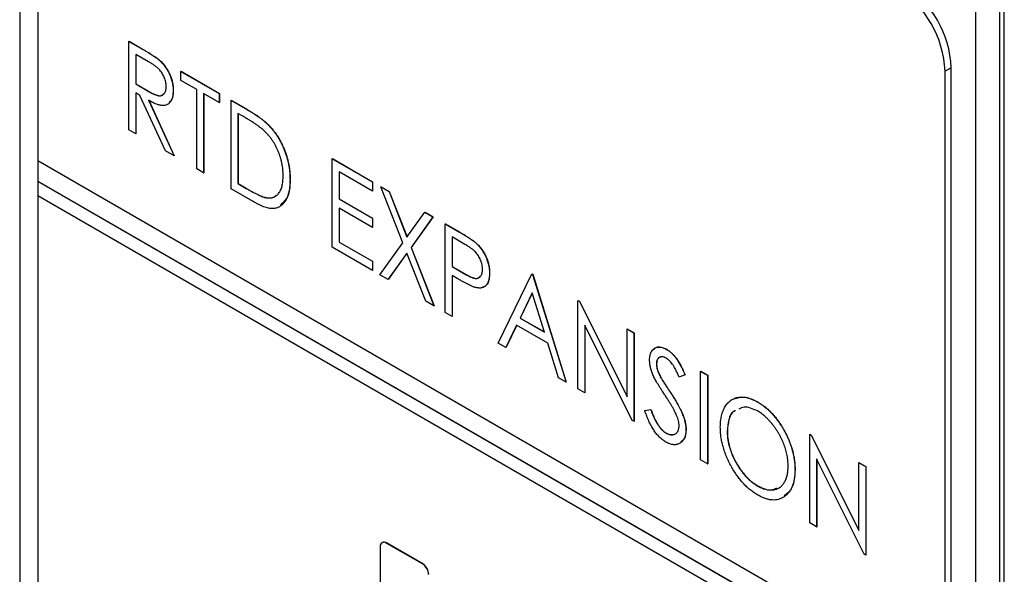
# Model space of a CAD drawing. Header units: millimetres. Extents: x 0 to 420, y 0 to 297.
# Tile 41 of 43: x 326 to 341, y 225 to 233. Entities that reach past the tile are written whole.
import ezdxf

# ---------------------------------------------------------------- set-up
doc = ezdxf.new("R2010")
doc.units = ezdxf.units.MM

msp = doc.modelspace()

# ---------------------------------------------------------------- linework, layer by layer
at = {"color": 7, "linetype": 'Continuous', "lineweight": 25}
for p, q in [((326.279, 241.586), (326.279, 218.557)), ((326.542, 240.105), (326.542, 231.123)), ((340.633, 233.707), (340.633, 210.679)), ((340.702, 211.047), (340.702, 233.749)), ((340.279, 233.503), (340.279, 210.475)), ((327.879, 232.87), (327.88, 232.871)), ((327.879, 232.87), (328.085, 232.751)), ((327.879, 231.574), (327.879, 232.87)), ((327.88, 232.871), (328.087, 232.752)), ((328.166, 232.572), (327.979, 232.679)), ((327.979, 232.679), (327.979, 232.247)), ((327.981, 232.678), (327.981, 232.248)), ((328.085, 232.751), (328.087, 232.752)), ((328.319, 232.599), (328.32, 232.6)), ((328.641, 232.43), (328.643, 232.431)), ((328.641, 232.43), (329.203, 232.106)), ((328.641, 232.297), (328.641, 232.43)), ((328.643, 232.431), (329.204, 232.107)), ((339.926, 232.483), (339.836, 232.431)), ((339.836, 223.449), (339.836, 232.431)), ((339.926, 184.143), (339.926, 232.483)), ((327.979, 232.247), (327.981, 232.248)), ((327.979, 232.247), (328.161, 232.14)), ((327.981, 232.248), (328.163, 232.141)), ((328.872, 232.164), (328.641, 232.297)), ((328.04, 232.079), (327.979, 232.114)), ((327.979, 232.114), (327.979, 231.516)), ((327.981, 232.113), (327.981, 231.517)), ((328.413, 231.265), (328.04, 232.079)), ((328.161, 232.14), (328.163, 232.141)), ((328.526, 232.15), (328.528, 232.151)), ((328.872, 231.001), (328.872, 232.164)), ((329.203, 231.973), (328.972, 232.106)), ((328.972, 232.106), (328.972, 230.943)), ((328.974, 232.105), (328.974, 230.944)), ((329.203, 232.106), (329.204, 232.107)), ((329.203, 232.106), (329.203, 231.973)), ((329.204, 232.107), (329.204, 231.974)), ((328.167, 232.006), (328.541, 231.192)), ((328.168, 232.007), (328.542, 231.193)), ((329.203, 231.973), (329.204, 231.974)), ((329.375, 232.006), (329.377, 232.007)), ((329.375, 230.71), (329.375, 232.006)), ((329.375, 232.006), (329.588, 231.884)), ((329.377, 232.007), (329.59, 231.885)), ((329.549, 231.773), (329.476, 231.815)), ((329.476, 231.815), (329.476, 230.785)), ((329.478, 231.814), (329.478, 230.786)), ((329.588, 231.884), (329.59, 231.885)), ((329.922, 231.644), (329.923, 231.645)), ((327.979, 231.516), (327.879, 231.574)), ((327.979, 231.516), (327.981, 231.517)), ((328.541, 231.192), (328.413, 231.265)), ((326.542, 231.123), (339.836, 223.449)), ((326.544, 231.122), (326.544, 230.818)), ((328.541, 231.192), (328.542, 231.193)), ((330.858, 231.15), (330.859, 231.152)), ((330.858, 231.15), (331.448, 230.81)), ((330.858, 229.854), (330.858, 231.15)), ((330.859, 231.152), (331.449, 230.811)), ((328.972, 230.943), (328.872, 231.001)), ((328.972, 230.943), (328.974, 230.944)), ((331.448, 230.677), (330.958, 230.959)), ((330.958, 230.959), (330.958, 230.561)), ((330.96, 230.958), (330.96, 230.562)), ((326.542, 230.817), (326.544, 230.818)), ((339.836, 223.142), (326.542, 230.817)), ((326.542, 230.817), (326.542, 230.612)), ((339.837, 223.143), (326.544, 230.818)), ((329.476, 230.785), (329.478, 230.786)), ((329.476, 230.785), (329.594, 230.716)), ((329.478, 230.786), (329.596, 230.717)), ((330.239, 230.843), (330.241, 230.844)), ((331.448, 230.81), (331.449, 230.811)), ((331.448, 230.81), (331.448, 230.677)), ((331.449, 230.811), (331.449, 230.678)), ((329.701, 230.522), (329.375, 230.71)), ((329.594, 230.716), (329.596, 230.717)), ((331.448, 230.677), (331.449, 230.678)), ((331.57, 230.739), (331.572, 230.74)), ((331.57, 230.739), (331.689, 230.671)), ((331.892, 229.919), (331.57, 230.739)), ((331.572, 230.74), (331.691, 230.672)), ((331.689, 230.671), (331.691, 230.672)), ((331.689, 230.671), (331.951, 230.002)), ((331.691, 230.672), (331.953, 230.004)), ((326.542, 230.612), (339.836, 222.938)), ((326.544, 230.611), (326.544, 191.767)), ((329.89, 230.579), (329.892, 230.58)), ((330.958, 230.561), (330.96, 230.562)), ((330.958, 230.561), (331.448, 230.278)), ((330.96, 230.562), (331.449, 230.279)), ((331.448, 230.145), (330.958, 230.428)), ((330.958, 230.428), (330.958, 229.929)), ((330.96, 230.427), (330.96, 229.93)), ((331.951, 230.002), (332.214, 230.368)), ((332.214, 230.368), (332.216, 230.369)), ((332.214, 230.368), (332.333, 230.299)), ((332.216, 230.369), (332.334, 230.3)), ((331.448, 230.278), (331.449, 230.279)), ((331.448, 230.278), (331.448, 230.145)), ((331.449, 230.279), (331.449, 230.146)), ((332.333, 230.299), (332.011, 229.851)), ((332.334, 230.3), (332.013, 229.852)), ((332.333, 230.299), (332.334, 230.3)), ((331.448, 230.145), (331.449, 230.146)), ((332.513, 230.195), (332.514, 230.196)), ((332.513, 230.195), (332.719, 230.076)), ((332.513, 228.899), (332.513, 230.195)), ((332.514, 230.196), (332.721, 230.077)), ((332.719, 230.076), (332.721, 230.077)), ((330.958, 229.929), (330.96, 229.93)), ((330.958, 229.929), (331.448, 229.647)), ((330.96, 229.93), (331.449, 229.648)), ((331.556, 229.451), (331.892, 229.919)), ((332.8, 229.896), (332.613, 230.004)), ((332.613, 230.004), (332.613, 229.572)), ((332.615, 230.003), (332.615, 229.573)), ((332.959, 229.918), (332.96, 229.919)), ((331.448, 229.514), (330.858, 229.854)), ((332.011, 229.851), (332.013, 229.852)), ((332.011, 229.851), (332.347, 228.994)), ((332.013, 229.852), (332.349, 228.995)), ((331.448, 229.647), (331.449, 229.648)), ((331.448, 229.647), (331.448, 229.514)), ((331.449, 229.648), (331.449, 229.515)), ((331.951, 229.768), (331.675, 229.383)), ((331.952, 229.767), (331.676, 229.384)), ((332.228, 229.063), (331.951, 229.768)), ((331.448, 229.514), (331.449, 229.515)), ((332.613, 229.572), (332.615, 229.573)), ((332.613, 229.572), (332.793, 229.466)), ((332.615, 229.573), (332.794, 229.467)), ((331.675, 229.383), (331.556, 229.451)), ((331.675, 229.383), (331.676, 229.384)), ((332.688, 229.396), (332.613, 229.439)), ((332.613, 229.439), (332.613, 228.841)), ((332.615, 229.438), (332.615, 228.842)), ((332.793, 229.466), (332.794, 229.467)), ((333.16, 229.474), (333.162, 229.475)), ((333.29, 228.45), (333.779, 229.464)), ((333.779, 229.464), (333.781, 229.465)), ((333.779, 229.464), (333.793, 229.456)), ((333.781, 229.465), (333.795, 229.457)), ((333.793, 229.456), (333.795, 229.457)), ((333.793, 229.456), (334.283, 227.877)), ((333.795, 229.457), (334.284, 227.878)), ((332.347, 228.994), (332.228, 229.063)), ((333.786, 229.184), (333.608, 228.815)), ((333.787, 229.182), (333.61, 228.816)), ((333.964, 228.609), (333.786, 229.184)), ((334.455, 229.073), (334.457, 229.075)), ((334.455, 227.777), (334.455, 229.073)), ((334.455, 229.073), (334.477, 229.061)), ((334.457, 229.075), (334.478, 229.062)), ((334.477, 229.061), (334.478, 229.062)), ((334.477, 229.061), (335.175, 227.663)), ((334.478, 229.062), (335.175, 227.667)), ((332.347, 228.994), (332.349, 228.995)), ((332.613, 228.841), (332.513, 228.899)), ((332.613, 228.841), (332.615, 228.842)), ((333.608, 228.815), (333.61, 228.816)), ((333.608, 228.815), (333.964, 228.609)), ((333.61, 228.816), (333.964, 228.612)), ((333.558, 228.711), (333.401, 228.386)), ((333.559, 228.71), (333.403, 228.387)), ((334.015, 228.447), (333.558, 228.711)), ((335.253, 227.317), (334.556, 228.712)), ((334.556, 228.712), (334.556, 227.719)), ((334.558, 228.708), (334.558, 227.72)), ((335.175, 228.658), (335.177, 228.659)), ((335.175, 227.663), (335.175, 228.658)), ((335.175, 228.658), (335.276, 228.6)), ((335.177, 228.659), (335.278, 228.601)), ((335.276, 228.6), (335.278, 228.601)), ((335.276, 228.6), (335.276, 227.304)), ((335.278, 228.601), (335.278, 227.305)), ((333.401, 228.386), (333.29, 228.45)), ((333.401, 228.386), (333.403, 228.387)), ((334.171, 227.941), (334.015, 228.447)), ((335.755, 228.357), (335.757, 228.358)), ((335.607, 228.145), (335.609, 228.146)), ((334.283, 227.877), (334.171, 227.941)), ((335.672, 227.94), (335.674, 227.941)), ((336.024, 227.982), (335.939, 227.951)), ((336.024, 227.982), (336.026, 227.983)), ((336.254, 228.035), (336.256, 228.036)), ((336.254, 228.035), (336.355, 227.977)), ((336.254, 226.739), (336.254, 228.035)), ((336.256, 228.036), (336.357, 227.978)), ((336.355, 227.977), (336.357, 227.978)), ((336.355, 227.977), (336.355, 226.681)), ((336.357, 227.978), (336.357, 226.682)), ((334.283, 227.877), (334.284, 227.878)), ((334.556, 227.719), (334.455, 227.777)), ((334.556, 227.719), (334.558, 227.72)), ((335.805, 227.734), (335.807, 227.735)), ((335.434, 227.462), (335.523, 227.477)), ((335.434, 227.462), (335.436, 227.463)), ((335.436, 227.463), (335.525, 227.478)), ((335.523, 227.477), (335.525, 227.478)), ((337.082, 227.59), (337.084, 227.591)), ((335.276, 227.304), (335.253, 227.317)), ((335.276, 227.304), (335.278, 227.305)), ((336.038, 227.181), (336.04, 227.182)), ((335.742, 227.134), (335.744, 227.135)), ((336.643, 227.157), (336.645, 227.158)), ((337.852, 227.113), (337.854, 227.114)), ((337.852, 225.817), (337.852, 227.113)), ((337.852, 227.113), (337.873, 227.101)), ((337.854, 227.114), (337.875, 227.102)), ((337.873, 227.101), (337.875, 227.102)), ((337.873, 227.101), (338.571, 225.702)), ((337.875, 227.102), (338.571, 225.707)), ((338.649, 225.356), (337.953, 226.751)), ((337.953, 226.751), (337.953, 225.758)), ((337.954, 226.748), (337.954, 225.759)), ((336.355, 226.681), (336.254, 226.739)), ((336.355, 226.681), (336.357, 226.682)), ((338.571, 226.697), (338.573, 226.698)), ((338.571, 226.697), (338.672, 226.639)), ((338.571, 225.702), (338.571, 226.697)), ((338.573, 226.698), (338.674, 226.64)), ((338.672, 226.639), (338.674, 226.64)), ((338.672, 226.639), (338.672, 225.343)), ((338.674, 226.64), (338.674, 225.344)), ((337.636, 226.59), (337.638, 226.591)), ((337.087, 226.358), (337.089, 226.359)), ((337.953, 225.758), (337.852, 225.817)), ((337.953, 225.758), (337.954, 225.759)), ((331.561, 225.468), (331.561, 224.365)), ((331.59, 225.527), (331.586, 225.525)), ((331.649, 225.519), (331.653, 225.521)), ((332.179, 225.213), (331.649, 225.519)), ((332.183, 225.215), (331.653, 225.521)), ((338.672, 225.343), (338.649, 225.356)), ((338.672, 225.343), (338.674, 225.344)), ((332.179, 225.213), (332.183, 225.215))]:
    msp.add_line(p, q, dxfattribs=at)
for centre, radius, start, end in [((338.39, 232.413), 1.537, 2.6055, 57.3945), ((338.3, 232.361), 1.537, 2.6055, 57.3945), ((331.614, 225.476), 0.0546, 50.7972, 189.2138), ((331.616, 225.47), 0.0629, 54.3828, 114.3071), ((332.076, 225.051), 0.192, 2.6055, 57.3944), ((332.079, 225.053), 0.192, 2.6055, 57.3944)]:
    msp.add_arc(centre, radius, start, end, dxfattribs=at)
for points, knots in [([(328.085, 232.751), (328.099, 232.743), (328.125, 232.728), (328.163, 232.705), (328.197, 232.684), (328.228, 232.664), (328.256, 232.646), (328.28, 232.629), (328.3, 232.614), (328.313, 232.603), (328.319, 232.599)], [0, 0, 0, 0, 0.176242, 0.33814, 0.484799, 0.617149, 0.734395, 0.837422, 0.92561, 1, 1, 1, 1]), ([(328.087, 232.752), (328.1, 232.744), (328.127, 232.729), (328.165, 232.706), (328.199, 232.685), (328.23, 232.665), (328.258, 232.647), (328.282, 232.63), (328.302, 232.615), (328.315, 232.604), (328.32, 232.6)], [0, 0, 0, 0, 0.176242, 0.33814, 0.484799, 0.617149, 0.734395, 0.837422, 0.92561, 1, 1, 1, 1]), ([(328.425, 232.208), (328.425, 232.219), (328.424, 232.24), (328.419, 232.273), (328.41, 232.307), (328.397, 232.341), (328.382, 232.374), (328.364, 232.405), (328.344, 232.434), (328.325, 232.456), (328.308, 232.472), (328.293, 232.485), (328.277, 232.499), (328.258, 232.513), (328.238, 232.527), (328.215, 232.542), (328.191, 232.557), (328.174, 232.566), (328.166, 232.572)], [0, 0, 0, 0, 0.074206, 0.146692, 0.218332, 0.29067, 0.362618, 0.431553, 0.499554, 0.567987, 0.604677, 0.646293, 0.69288, 0.744014, 0.799888, 0.86174, 0.928424, 1, 1, 1, 1]), ([(328.319, 232.599), (328.326, 232.592), (328.341, 232.579), (328.363, 232.556), (328.383, 232.533), (328.402, 232.509), (328.42, 232.483), (328.438, 232.456), (328.454, 232.427), (328.469, 232.398), (328.482, 232.368), (328.494, 232.337), (328.504, 232.306), (328.512, 232.275), (328.518, 232.244), (328.523, 232.213), (328.526, 232.181), (328.526, 232.16), (328.526, 232.15)], [0, 0, 0, 0, 0.061387, 0.121495, 0.181089, 0.240038, 0.298644, 0.35799, 0.418441, 0.480043, 0.541867, 0.604173, 0.666682, 0.729899, 0.794538, 0.860455, 0.929211, 1, 1, 1, 1]), ([(328.32, 232.6), (328.328, 232.593), (328.343, 232.58), (328.364, 232.557), (328.385, 232.534), (328.404, 232.51), (328.422, 232.484), (328.439, 232.457), (328.456, 232.428), (328.47, 232.399), (328.484, 232.369), (328.496, 232.338), (328.506, 232.307), (328.514, 232.276), (328.52, 232.245), (328.525, 232.214), (328.527, 232.182), (328.528, 232.161), (328.528, 232.151)], [0, 0, 0, 0, 0.061387, 0.121495, 0.181089, 0.240038, 0.298644, 0.35799, 0.418441, 0.480043, 0.541867, 0.604173, 0.666682, 0.729899, 0.794538, 0.860455, 0.929211, 1, 1, 1, 1]), ([(328.161, 232.14), (328.17, 232.135), (328.186, 232.126), (328.21, 232.113), (328.232, 232.102), (328.253, 232.093), (328.272, 232.086), (328.289, 232.08), (328.304, 232.076), (328.322, 232.073), (328.342, 232.073), (328.363, 232.078), (328.382, 232.089), (328.397, 232.105), (328.41, 232.125), (328.419, 232.149), (328.424, 232.177), (328.425, 232.198), (328.425, 232.208)], [0, 0, 0, 0, 0.068884, 0.133004, 0.192369, 0.247684, 0.298447, 0.344783, 0.387444, 0.426058, 0.498477, 0.568226, 0.638295, 0.709239, 0.781676, 0.852765, 0.925523, 1, 1, 1, 1]), ([(328.163, 232.141), (328.197, 232.122), (328.266, 232.084), (328.355, 232.062), (328.383, 232.097), (328.392, 232.108)], [0, 0, 0, 0, 0.40524, 0.806268, 1, 1, 1, 1]), ([(328.526, 232.15), (328.526, 232.133), (328.525, 232.1), (328.517, 232.055), (328.505, 232.017), (328.487, 231.985), (328.465, 231.96), (328.438, 231.941), (328.407, 231.931), (328.378, 231.929), (328.352, 231.931), (328.331, 231.935), (328.308, 231.941), (328.283, 231.949), (328.256, 231.96), (328.228, 231.973), (328.198, 231.988), (328.177, 232), (328.167, 232.006)], [0, 0, 0, 0, 0.083484, 0.162613, 0.23918, 0.314494, 0.388385, 0.460717, 0.533791, 0.609022, 0.648239, 0.690365, 0.734562, 0.781635, 0.831635, 0.884694, 0.940506, 1, 1, 1, 1]), ([(328.528, 232.151), (328.526, 232.091), (328.523, 232.009), (328.474, 231.983), (328.461, 231.976)], [0, 0, 0, 0, 0.738028, 1, 1, 1, 1]), ([(329.588, 231.884), (329.606, 231.873), (329.642, 231.852), (329.694, 231.82), (329.741, 231.789), (329.785, 231.758), (329.825, 231.729), (329.861, 231.7), (329.893, 231.673), (329.912, 231.653), (329.922, 231.644)], [0, 0, 0, 0, 0.164344, 0.316794, 0.458147, 0.588563, 0.707492, 0.815269, 0.912897, 1, 1, 1, 1]), ([(329.59, 231.885), (329.608, 231.874), (329.644, 231.853), (329.695, 231.821), (329.743, 231.79), (329.787, 231.759), (329.827, 231.73), (329.863, 231.701), (329.895, 231.674), (329.914, 231.654), (329.923, 231.645)], [0, 0, 0, 0, 0.164344, 0.316794, 0.458147, 0.588563, 0.707492, 0.815269, 0.912897, 1, 1, 1, 1]), ([(329.866, 231.554), (329.857, 231.562), (329.839, 231.579), (329.809, 231.603), (329.775, 231.629), (329.737, 231.656), (329.696, 231.683), (329.65, 231.713), (329.601, 231.743), (329.566, 231.763), (329.549, 231.773)], [0, 0, 0, 0, 0.084774, 0.180312, 0.28709, 0.406015, 0.536482, 0.678682, 0.833402, 1, 1, 1, 1]), ([(329.922, 231.644), (329.934, 231.631), (329.958, 231.606), (329.992, 231.565), (330.024, 231.522), (330.055, 231.478), (330.083, 231.431), (330.109, 231.382), (330.133, 231.332), (330.155, 231.28), (330.175, 231.227), (330.192, 231.173), (330.206, 231.119), (330.219, 231.065), (330.227, 231.01), (330.234, 230.954), (330.238, 230.898), (330.238, 230.862), (330.239, 230.843)], [0, 0, 0, 0, 0.059398, 0.117804, 0.175649, 0.233437, 0.291249, 0.349576, 0.409329, 0.470372, 0.532591, 0.595119, 0.658625, 0.723231, 0.789405, 0.857649, 0.927742, 1, 1, 1, 1]), ([(329.923, 231.645), (329.936, 231.632), (329.96, 231.607), (329.994, 231.566), (330.026, 231.523), (330.057, 231.479), (330.085, 231.432), (330.111, 231.384), (330.135, 231.333), (330.157, 231.281), (330.177, 231.228), (330.194, 231.174), (330.208, 231.12), (330.22, 231.066), (330.229, 231.011), (330.236, 230.955), (330.24, 230.9), (330.24, 230.863), (330.241, 230.844)], [0, 0, 0, 0, 0.059398, 0.117804, 0.175649, 0.233437, 0.291249, 0.349576, 0.409329, 0.470372, 0.532591, 0.595119, 0.658625, 0.723231, 0.789405, 0.857649, 0.927742, 1, 1, 1, 1]), ([(330.138, 230.902), (330.138, 230.917), (330.137, 230.947), (330.134, 230.993), (330.128, 231.038), (330.12, 231.083), (330.11, 231.127), (330.098, 231.172), (330.083, 231.215), (330.066, 231.259), (330.048, 231.301), (330.027, 231.342), (330.004, 231.381), (329.981, 231.419), (329.954, 231.455), (329.927, 231.49), (329.897, 231.523), (329.876, 231.543), (329.866, 231.554)], [0, 0, 0, 0, 0.072235, 0.141829, 0.209054, 0.274618, 0.338839, 0.40167, 0.463864, 0.525432, 0.586208, 0.645431, 0.704074, 0.762298, 0.820336, 0.879142, 0.938766, 1, 1, 1, 1]), ([(330.239, 230.843), (330.238, 230.827), (330.238, 230.796), (330.235, 230.751), (330.23, 230.709), (330.223, 230.67), (330.213, 230.633), (330.202, 230.598), (330.188, 230.567), (330.173, 230.539), (330.155, 230.513), (330.137, 230.49), (330.117, 230.47), (330.096, 230.454), (330.074, 230.441), (330.05, 230.431), (330.025, 230.424), (329.999, 230.419), (329.971, 230.419), (329.94, 230.422), (329.907, 230.43), (329.871, 230.441), (329.832, 230.455), (329.791, 230.474), (329.747, 230.496), (329.717, 230.513), (329.701, 230.522)], [0, 0, 0, 0, 0.047591, 0.093744, 0.138658, 0.182637, 0.225674, 0.268046, 0.309925, 0.35122, 0.391858, 0.430949, 0.469216, 0.506063, 0.542432, 0.578163, 0.613445, 0.648473, 0.684358, 0.722083, 0.761938, 0.803977, 0.848876, 0.896245, 0.946758, 1, 1, 1, 1]), ([(329.89, 230.579), (329.899, 230.578), (329.918, 230.575), (329.945, 230.575), (329.97, 230.578), (329.994, 230.584), (330.015, 230.594), (330.036, 230.607), (330.055, 230.623), (330.072, 230.642), (330.088, 230.664), (330.101, 230.69), (330.113, 230.718), (330.122, 230.749), (330.129, 230.783), (330.134, 230.82), (330.137, 230.86), (330.138, 230.887), (330.138, 230.902)], [0, 0, 0, 0, 0.059658, 0.118319, 0.176002, 0.23344, 0.290884, 0.349178, 0.408074, 0.468667, 0.53039, 0.592632, 0.655752, 0.720395, 0.787156, 0.855716, 0.926408, 1, 1, 1, 1]), ([(330.241, 230.844), (330.236, 230.75), (330.228, 230.586), (330.137, 230.508), (330.097, 230.475)], [0, 0, 0, 0, 0.571544, 1, 1, 1, 1]), ([(329.594, 230.716), (329.612, 230.707), (329.644, 230.688), (329.692, 230.662), (329.735, 230.64), (329.774, 230.621), (329.808, 230.605), (329.839, 230.593), (329.866, 230.584), (329.882, 230.58), (329.89, 230.579)], [0, 0, 0, 0, 0.172244, 0.3301934, 0.475432, 0.6065481, 0.7244263, 0.8291286, 0.9204072, 1, 1, 1, 1]), ([(329.596, 230.717), (329.613, 230.708), (329.646, 230.689), (329.693, 230.663), (329.736, 230.641), (329.775, 230.622), (329.81, 230.606), (329.841, 230.594), (329.868, 230.585), (329.884, 230.582), (329.892, 230.58)], [0, 0, 0, 0, 0.172244, 0.3301934, 0.475432, 0.6065481, 0.7244263, 0.8291286, 0.9204072, 1, 1, 1, 1]), ([(329.892, 230.58), (329.937, 230.575), (329.997, 230.57), (330.031, 230.611), (330.04, 230.621)], [0, 0, 0, 0, 0.754674, 1, 1, 1, 1]), ([(332.719, 230.076), (332.733, 230.068), (332.76, 230.052), (332.799, 230.028), (332.835, 230.006), (332.867, 229.986), (332.895, 229.967), (332.919, 229.95), (332.94, 229.934), (332.953, 229.923), (332.959, 229.918)], [0, 0, 0, 0, 0.1765, 0.339032, 0.485753, 0.61857, 0.735674, 0.838185, 0.926155, 1, 1, 1, 1]), ([(332.721, 230.077), (332.735, 230.069), (332.762, 230.053), (332.801, 230.029), (332.837, 230.007), (332.868, 229.987), (332.897, 229.968), (332.921, 229.951), (332.942, 229.935), (332.955, 229.924), (332.96, 229.919)], [0, 0, 0, 0, 0.1765, 0.339032, 0.485753, 0.61857, 0.735674, 0.838185, 0.926155, 1, 1, 1, 1]), ([(332.959, 229.918), (332.966, 229.911), (332.98, 229.898), (333.001, 229.877), (333.021, 229.854), (333.04, 229.83), (333.057, 229.804), (333.074, 229.778), (333.089, 229.75), (333.104, 229.721), (333.117, 229.691), (333.129, 229.661), (333.138, 229.631), (333.146, 229.6), (333.153, 229.569), (333.157, 229.537), (333.16, 229.505), (333.16, 229.484), (333.16, 229.474)], [0, 0, 0, 0, 0.060075, 0.119303, 0.178069, 0.236256, 0.294313, 0.353143, 0.412708, 0.473813, 0.535615, 0.597403, 0.660232, 0.723514, 0.789577, 0.856841, 0.927091, 1, 1, 1, 1]), ([(332.96, 229.919), (332.968, 229.912), (332.982, 229.899), (333.003, 229.878), (333.023, 229.855), (333.041, 229.831), (333.059, 229.805), (333.076, 229.779), (333.091, 229.751), (333.106, 229.722), (333.119, 229.692), (333.131, 229.662), (333.14, 229.632), (333.148, 229.601), (333.155, 229.57), (333.159, 229.538), (333.161, 229.506), (333.162, 229.485), (333.162, 229.475)], [0, 0, 0, 0, 0.060075, 0.119303, 0.178069, 0.236256, 0.294313, 0.353143, 0.412708, 0.473813, 0.535615, 0.597403, 0.660232, 0.723514, 0.789577, 0.856841, 0.927091, 1, 1, 1, 1]), ([(333.059, 229.531), (333.059, 229.542), (333.058, 229.563), (333.053, 229.596), (333.044, 229.63), (333.031, 229.665), (333.016, 229.698), (332.998, 229.73), (332.978, 229.759), (332.958, 229.781), (332.942, 229.797), (332.927, 229.811), (332.91, 229.824), (332.892, 229.838), (332.872, 229.852), (332.85, 229.866), (332.826, 229.881), (332.809, 229.891), (332.8, 229.896)], [0, 0, 0, 0, 0.074091, 0.147068, 0.219176, 0.292487, 0.364821, 0.434086, 0.502842, 0.57172, 0.608354, 0.649905, 0.695817, 0.746872, 0.802658, 0.863186, 0.92915, 1, 1, 1, 1]), ([(332.793, 229.466), (332.801, 229.46), (332.818, 229.451), (332.843, 229.438), (332.865, 229.427), (332.886, 229.417), (332.905, 229.41), (332.922, 229.403), (332.938, 229.4), (332.956, 229.396), (332.975, 229.397), (332.997, 229.402), (333.016, 229.413), (333.031, 229.428), (333.044, 229.448), (333.053, 229.472), (333.058, 229.5), (333.059, 229.521), (333.059, 229.531)], [0, 0, 0, 0, 0.070231, 0.135127, 0.195896, 0.251444, 0.303058, 0.349556, 0.391936, 0.430093, 0.501229, 0.570517, 0.640124, 0.710955, 0.782914, 0.853735, 0.926014, 1, 1, 1, 1]), ([(332.953, 229.264), (332.946, 229.266), (332.932, 229.271), (332.908, 229.28), (332.881, 229.292), (332.85, 229.308), (332.815, 229.326), (332.776, 229.346), (332.733, 229.37), (332.703, 229.387), (332.688, 229.396)], [0, 0, 0, 0, 0.075269, 0.165174, 0.268129, 0.385984, 0.51806, 0.664405, 0.825035, 1, 1, 1, 1]), ([(332.794, 229.467), (332.829, 229.447), (332.897, 229.409), (332.988, 229.385), (333.016, 229.42), (333.026, 229.431)], [0, 0, 0, 0, 0.404728, 0.805002, 1, 1, 1, 1]), ([(333.16, 229.474), (333.16, 229.463), (333.16, 229.442), (333.157, 229.413), (333.153, 229.387), (333.147, 229.362), (333.139, 229.341), (333.13, 229.321), (333.118, 229.304), (333.105, 229.29), (333.091, 229.278), (333.075, 229.268), (333.058, 229.261), (333.039, 229.257), (333.02, 229.255), (332.999, 229.256), (332.976, 229.259), (332.961, 229.262), (332.953, 229.264)], [0, 0, 0, 0, 0.072309, 0.141358, 0.208207, 0.272336, 0.335143, 0.396174, 0.456668, 0.516646, 0.575929, 0.634933, 0.693693, 0.752708, 0.811962, 0.873196, 0.935504, 1, 1, 1, 1]), ([(333.162, 229.475), (333.16, 229.435), (333.155, 229.355), (333.112, 229.283), (333.069, 229.27), (333.054, 229.266)], [0, 0, 0, 0, 0.398183, 0.794994, 1, 1, 1, 1]), ([(335.506, 228.198), (335.506, 228.211), (335.507, 228.238), (335.513, 228.274), (335.523, 228.306), (335.537, 228.333), (335.555, 228.356), (335.576, 228.374), (335.601, 228.385), (335.628, 228.391), (335.658, 228.391), (335.689, 228.386), (335.722, 228.374), (335.744, 228.362), (335.755, 228.357)], [0, 0, 0, 0, 0.088291, 0.174419, 0.258423, 0.342317, 0.425287, 0.506935, 0.587922, 0.670559, 0.753145, 0.834844, 0.916686, 1, 1, 1, 1]), ([(335.564, 228.351), (335.573, 228.362), (335.598, 228.394), (335.669, 228.397), (335.727, 228.371), (335.757, 228.358)], [0, 0, 0, 0, 0.223592, 0.611911, 1, 1, 1, 1]), ([(335.755, 228.357), (335.767, 228.349), (335.791, 228.334), (335.825, 228.305), (335.859, 228.271), (335.886, 228.238), (335.907, 228.209), (335.923, 228.184), (335.939, 228.156), (335.956, 228.127), (335.973, 228.094), (335.99, 228.059), (336.007, 228.021), (336.018, 227.995), (336.024, 227.982)], [0, 0, 0, 0, 0.103822, 0.205919, 0.309231, 0.415653, 0.47222, 0.532858, 0.597819, 0.667857, 0.743177, 0.823448, 0.908942, 1, 1, 1, 1]), ([(335.757, 228.358), (335.769, 228.35), (335.792, 228.335), (335.827, 228.306), (335.861, 228.272), (335.888, 228.239), (335.909, 228.21), (335.925, 228.185), (335.941, 228.157), (335.958, 228.128), (335.975, 228.095), (335.992, 228.06), (336.009, 228.022), (336.02, 227.996), (336.026, 227.983)], [0, 0, 0, 0, 0.103822, 0.205919, 0.309231, 0.415653, 0.47222, 0.532858, 0.597819, 0.667857, 0.743177, 0.823448, 0.908942, 1, 1, 1, 1]), ([(335.561, 227.968), (335.557, 227.979), (335.548, 227.999), (335.537, 228.029), (335.527, 228.058), (335.52, 228.087), (335.514, 228.116), (335.509, 228.144), (335.507, 228.171), (335.506, 228.189), (335.506, 228.198)], [0, 0, 0, 0, 0.130877, 0.257719, 0.382316, 0.506626, 0.628302, 0.751527, 0.87547, 1, 1, 1, 1]), ([(335.749, 228.227), (335.739, 228.232), (335.72, 228.243), (335.692, 228.249), (335.667, 228.248), (335.646, 228.24), (335.629, 228.225), (335.616, 228.204), (335.608, 228.177), (335.607, 228.156), (335.607, 228.145)], [0, 0, 0, 0, 0.133507, 0.258557, 0.380724, 0.504971, 0.628085, 0.748901, 0.871477, 1, 1, 1, 1]), ([(335.664, 228.241), (335.656, 228.24), (335.633, 228.235), (335.613, 228.2), (335.61, 228.164), (335.609, 228.146)], [0, 0, 0, 0, 0.236601, 0.618129, 1, 1, 1, 1]), ([(335.939, 227.951), (335.934, 227.962), (335.925, 227.983), (335.911, 228.013), (335.898, 228.041), (335.885, 228.066), (335.873, 228.089), (335.861, 228.109), (335.85, 228.127), (335.836, 228.147), (335.818, 228.169), (335.796, 228.192), (335.773, 228.212), (335.757, 228.222), (335.749, 228.227)], [0, 0, 0, 0, 0.102557, 0.196911, 0.284395, 0.364416, 0.437215, 0.503536, 0.563602, 0.61645, 0.714669, 0.808954, 0.904132, 1, 1, 1, 1]), ([(335.607, 228.145), (335.607, 228.138), (335.607, 228.124), (335.61, 228.102), (335.614, 228.079), (335.62, 228.055), (335.629, 228.029), (335.641, 228.002), (335.655, 227.971), (335.666, 227.951), (335.672, 227.94)], [0, 0, 0, 0, 0.110385, 0.220503, 0.3311372, 0.4435848, 0.5631535, 0.6950621, 0.8397617, 1, 1, 1, 1]), ([(335.609, 228.146), (335.609, 228.139), (335.609, 228.125), (335.612, 228.103), (335.616, 228.08), (335.622, 228.056), (335.631, 228.03), (335.643, 228.003), (335.657, 227.972), (335.668, 227.952), (335.674, 227.941)], [0, 0, 0, 0, 0.110385, 0.220503, 0.3311372, 0.4435848, 0.5631535, 0.6950621, 0.8397617, 1, 1, 1, 1]), ([(335.724, 227.698), (335.713, 227.714), (335.693, 227.744), (335.665, 227.788), (335.641, 227.827), (335.619, 227.863), (335.6, 227.895), (335.584, 227.923), (335.571, 227.947), (335.564, 227.962), (335.561, 227.968)], [0, 0, 0, 0, 0.179535, 0.344506, 0.492131, 0.62464, 0.742099, 0.843179, 0.92954, 1, 1, 1, 1]), ([(335.672, 227.94), (335.674, 227.936), (335.679, 227.927), (335.689, 227.912), (335.701, 227.892), (335.716, 227.869), (335.734, 227.841), (335.755, 227.809), (335.779, 227.773), (335.796, 227.747), (335.805, 227.734)], [0, 0, 0, 0, 0.053039, 0.126288, 0.218872, 0.334457, 0.469409, 0.625738, 0.802267, 1, 1, 1, 1]), ([(335.674, 227.941), (335.676, 227.937), (335.681, 227.928), (335.691, 227.913), (335.703, 227.893), (335.718, 227.87), (335.736, 227.842), (335.757, 227.81), (335.781, 227.774), (335.798, 227.748), (335.807, 227.735)], [0, 0, 0, 0, 0.053039, 0.126288, 0.218872, 0.334457, 0.469409, 0.625738, 0.802267, 1, 1, 1, 1]), ([(335.902, 227.389), (335.898, 227.399), (335.889, 227.419), (335.872, 227.452), (335.854, 227.487), (335.833, 227.524), (335.809, 227.564), (335.783, 227.607), (335.754, 227.652), (335.734, 227.683), (335.724, 227.698)], [0, 0, 0, 0, 0.092213, 0.193119, 0.303009, 0.423363, 0.552489, 0.69176, 0.840671, 1, 1, 1, 1]), ([(335.805, 227.734), (335.816, 227.718), (335.837, 227.686), (335.866, 227.639), (335.893, 227.594), (335.918, 227.552), (335.939, 227.512), (335.958, 227.474), (335.975, 227.439), (335.993, 227.396), (336.011, 227.345), (336.027, 227.287), (336.037, 227.232), (336.038, 227.198), (336.038, 227.181)], [0, 0, 0, 0, 0.093761, 0.181614, 0.264342, 0.341677, 0.41338, 0.479975, 0.541968, 0.599292, 0.705911, 0.807015, 0.904485, 1, 1, 1, 1]), ([(335.807, 227.735), (335.818, 227.719), (335.838, 227.687), (335.868, 227.64), (335.895, 227.595), (335.919, 227.553), (335.941, 227.513), (335.96, 227.475), (335.977, 227.44), (335.994, 227.397), (336.013, 227.346), (336.029, 227.288), (336.038, 227.233), (336.04, 227.199), (336.04, 227.182)], [0, 0, 0, 0, 0.093761, 0.181614, 0.264342, 0.341677, 0.41338, 0.479975, 0.541968, 0.599292, 0.705911, 0.807015, 0.904485, 1, 1, 1, 1]), ([(336.542, 227.215), (336.542, 227.23), (336.543, 227.261), (336.546, 227.304), (336.552, 227.346), (336.56, 227.385), (336.57, 227.422), (336.582, 227.457), (336.597, 227.49), (336.614, 227.52), (336.633, 227.548), (336.654, 227.573), (336.676, 227.595), (336.7, 227.613), (336.725, 227.629), (336.752, 227.641), (336.781, 227.651), (336.812, 227.656), (336.843, 227.66), (336.875, 227.659), (336.908, 227.656), (336.942, 227.649), (336.976, 227.639), (337.011, 227.626), (337.046, 227.61), (337.07, 227.597), (337.082, 227.59)], [0, 0, 0, 0, 0.044811, 0.089011, 0.13275, 0.176233, 0.219272, 0.262324, 0.305647, 0.348979, 0.392242, 0.43461, 0.476184, 0.517236, 0.558165, 0.598792, 0.639668, 0.680638, 0.721467, 0.761759, 0.801482, 0.840953, 0.880381, 0.919726, 0.959716, 1, 1, 1, 1]), ([(336.745, 227.633), (336.792, 227.648), (336.892, 227.681), (337.018, 227.622), (337.084, 227.591)], [0, 0, 0, 0, 0.474307, 1, 1, 1, 1]), ([(335.746, 226.999), (335.738, 227.004), (335.723, 227.013), (335.7, 227.029), (335.678, 227.047), (335.656, 227.067), (335.635, 227.088), (335.614, 227.111), (335.594, 227.136), (335.575, 227.163), (335.556, 227.192), (335.537, 227.223), (335.519, 227.257), (335.501, 227.293), (335.484, 227.332), (335.467, 227.373), (335.45, 227.417), (335.439, 227.447), (335.434, 227.462)], [0, 0, 0, 0, 0.055089, 0.109447, 0.163323, 0.216767, 0.269874, 0.324148, 0.378969, 0.434708, 0.492467, 0.553707, 0.618022, 0.686132, 0.757893, 0.834258, 0.914668, 1, 1, 1, 1]), ([(335.523, 227.477), (335.531, 227.455), (335.546, 227.414), (335.571, 227.355), (335.597, 227.303), (335.624, 227.256), (335.652, 227.216), (335.681, 227.182), (335.711, 227.154), (335.732, 227.141), (335.742, 227.134)], [0, 0, 0, 0, 0.165307, 0.315251, 0.451801, 0.576089, 0.690151, 0.796612, 0.898685, 1, 1, 1, 1]), ([(335.525, 227.478), (335.533, 227.456), (335.548, 227.415), (335.572, 227.356), (335.599, 227.304), (335.626, 227.258), (335.654, 227.217), (335.683, 227.183), (335.713, 227.155), (335.734, 227.142), (335.744, 227.135)], [0, 0, 0, 0, 0.165307, 0.315251, 0.451801, 0.576089, 0.690151, 0.796612, 0.898685, 1, 1, 1, 1]), ([(337.087, 227.455), (337.017, 227.486), (336.912, 227.534), (336.838, 227.493), (336.813, 227.479)], [0, 0, 0, 0, 0.6619239, 1, 1, 1, 1]), ([(337.082, 227.59), (337.102, 227.579), (337.14, 227.555), (337.195, 227.514), (337.248, 227.468), (337.299, 227.417), (337.348, 227.361), (337.394, 227.301), (337.437, 227.235), (337.478, 227.166), (337.515, 227.094), (337.547, 227.022), (337.575, 226.95), (337.597, 226.877), (337.615, 226.805), (337.627, 226.733), (337.635, 226.66), (337.635, 226.614), (337.636, 226.59)], [0, 0, 0, 0, 0.064112, 0.12603, 0.186709, 0.24615, 0.305771, 0.366051, 0.427384, 0.490821, 0.554635, 0.61692, 0.678954, 0.740666, 0.803314, 0.866858, 0.932414, 1, 1, 1, 1]), ([(337.084, 227.591), (337.103, 227.58), (337.141, 227.556), (337.197, 227.515), (337.25, 227.469), (337.301, 227.418), (337.349, 227.362), (337.395, 227.302), (337.439, 227.236), (337.479, 227.167), (337.517, 227.095), (337.549, 227.023), (337.576, 226.951), (337.599, 226.878), (337.616, 226.806), (337.629, 226.734), (337.636, 226.661), (337.637, 226.615), (337.638, 226.591)], [0, 0, 0, 0, 0.064112, 0.12603, 0.186709, 0.24615, 0.305771, 0.366051, 0.427384, 0.490821, 0.554635, 0.61692, 0.678954, 0.740666, 0.803314, 0.866858, 0.932414, 1, 1, 1, 1]), ([(335.938, 227.241), (335.937, 227.252), (335.936, 227.274), (335.93, 227.311), (335.918, 227.349), (335.908, 227.375), (335.902, 227.389)], [0, 0, 0, 0, 0.2383359, 0.4823109, 0.7331401, 1, 1, 1, 1]), ([(336.761, 227.458), (336.753, 227.455), (336.704, 227.438), (336.658, 227.33), (336.648, 227.215), (336.643, 227.157)], [0, 0, 0, 0, 0.088081, 0.54386, 1, 1, 1, 1]), ([(336.763, 227.459), (336.755, 227.456), (336.706, 227.439), (336.66, 227.331), (336.65, 227.216), (336.645, 227.158)], [0, 0, 0, 0, 0.088081, 0.54386, 1, 1, 1, 1]), ([(337.535, 226.648), (337.535, 226.661), (337.535, 226.686), (337.532, 226.724), (337.527, 226.763), (337.521, 226.802), (337.513, 226.841), (337.503, 226.88), (337.491, 226.919), (337.477, 226.958), (337.462, 226.997), (337.445, 227.035), (337.426, 227.073), (337.407, 227.11), (337.385, 227.146), (337.362, 227.182), (337.338, 227.217), (337.312, 227.251), (337.286, 227.283), (337.258, 227.314), (337.231, 227.343), (337.203, 227.37), (337.174, 227.394), (337.146, 227.416), (337.116, 227.437), (337.097, 227.449), (337.087, 227.455)], [0, 0, 0, 0, 0.044923, 0.089057, 0.132287, 0.174986, 0.217144, 0.258769, 0.300532, 0.342498, 0.384141, 0.425372, 0.466388, 0.507179, 0.548135, 0.589217, 0.630842, 0.673193, 0.715487, 0.757043, 0.79776, 0.838207, 0.878693, 0.918916, 0.959101, 1, 1, 1, 1]), ([(335.742, 227.134), (335.751, 227.129), (335.768, 227.12), (335.794, 227.111), (335.819, 227.106), (335.842, 227.106), (335.864, 227.109), (335.884, 227.118), (335.9, 227.13), (335.914, 227.146), (335.924, 227.166), (335.932, 227.188), (335.937, 227.213), (335.937, 227.232), (335.938, 227.241)], [0, 0, 0, 0, 0.086779, 0.172012, 0.257, 0.344091, 0.430347, 0.513787, 0.595624, 0.677565, 0.75969, 0.839996, 0.919133, 1, 1, 1, 1]), ([(336.038, 227.181), (336.038, 227.169), (336.038, 227.147), (336.033, 227.115), (336.027, 227.086), (336.017, 227.06), (336.006, 227.037), (335.991, 227.016), (335.973, 226.998), (335.953, 226.983), (335.932, 226.971), (335.909, 226.964), (335.884, 226.959), (335.859, 226.96), (335.832, 226.963), (335.804, 226.971), (335.775, 226.983), (335.756, 226.994), (335.746, 226.999)], [0, 0, 0, 0, 0.064367, 0.127345, 0.188922, 0.250384, 0.312021, 0.374404, 0.437663, 0.502985, 0.567803, 0.63098, 0.692076, 0.752595, 0.813028, 0.874016, 0.936113, 1, 1, 1, 1]), ([(336.04, 227.182), (336.037, 227.132), (336.031, 227.052), (335.984, 227.017), (335.966, 227.004)], [0, 0, 0, 0, 0.619315, 1, 1, 1, 1]), ([(337.091, 226.223), (337.072, 226.234), (337.035, 226.257), (336.98, 226.298), (336.928, 226.343), (336.877, 226.394), (336.83, 226.45), (336.784, 226.51), (336.741, 226.576), (336.7, 226.645), (336.663, 226.717), (336.631, 226.789), (336.604, 226.861), (336.581, 226.933), (336.563, 227.004), (336.551, 227.075), (336.544, 227.146), (336.543, 227.192), (336.542, 227.215)], [0, 0, 0, 0, 0.063524, 0.1248797, 0.1851554, 0.2448328, 0.3046269, 0.3650375, 0.4271695, 0.4912698, 0.5555883, 0.6186682, 0.681008, 0.7429033, 0.8052492, 0.8684741, 0.9332171, 1, 1, 1, 1]), ([(335.744, 227.135), (335.773, 227.121), (335.815, 227.1), (335.847, 227.112), (335.856, 227.115)], [0, 0, 0, 0, 0.694918, 1, 1, 1, 1]), ([(336.643, 227.157), (336.643, 227.138), (336.644, 227.101), (336.65, 227.044), (336.66, 226.986), (336.675, 226.928), (336.693, 226.87), (336.716, 226.812), (336.742, 226.754), (336.773, 226.696), (336.806, 226.64), (336.841, 226.588), (336.878, 226.54), (336.916, 226.495), (336.956, 226.454), (336.999, 226.418), (337.042, 226.385), (337.072, 226.367), (337.087, 226.358)], [0, 0, 0, 0, 0.06753, 0.132738, 0.196163, 0.25879, 0.321017, 0.383435, 0.446363, 0.511011, 0.575079, 0.637133, 0.697793, 0.757163, 0.816573, 0.8765, 0.937463, 1, 1, 1, 1]), ([(336.645, 227.158), (336.645, 227.139), (336.646, 227.102), (336.652, 227.045), (336.662, 226.987), (336.677, 226.929), (336.695, 226.871), (336.717, 226.813), (336.744, 226.755), (336.774, 226.697), (336.807, 226.641), (336.843, 226.589), (336.879, 226.541), (336.918, 226.496), (336.958, 226.455), (337, 226.419), (337.044, 226.386), (337.074, 226.368), (337.089, 226.359)], [0, 0, 0, 0, 0.06753, 0.132738, 0.196163, 0.25879, 0.321017, 0.383435, 0.446363, 0.511011, 0.575079, 0.637133, 0.697793, 0.757163, 0.816573, 0.8765, 0.937463, 1, 1, 1, 1]), ([(337.087, 226.358), (337.097, 226.352), (337.117, 226.341), (337.147, 226.327), (337.176, 226.316), (337.205, 226.307), (337.233, 226.301), (337.261, 226.297), (337.288, 226.297), (337.314, 226.298), (337.339, 226.303), (337.363, 226.31), (337.386, 226.319), (337.407, 226.331), (337.427, 226.345), (337.445, 226.362), (337.462, 226.381), (337.477, 226.403), (337.491, 226.427), (337.503, 226.452), (337.513, 226.48), (337.521, 226.51), (337.527, 226.542), (337.532, 226.575), (337.535, 226.611), (337.535, 226.636), (337.535, 226.648)], [0, 0, 0, 0, 0.041661, 0.082882, 0.123552, 0.164177, 0.204273, 0.24489, 0.285869, 0.327154, 0.368651, 0.40943, 0.450115, 0.490687, 0.531109, 0.572015, 0.613338, 0.655348, 0.697698, 0.739863, 0.781905, 0.824489, 0.86732, 0.910682, 0.954948, 1, 1, 1, 1]), ([(337.636, 226.59), (337.635, 226.567), (337.635, 226.521), (337.627, 226.458), (337.615, 226.401), (337.597, 226.349), (337.575, 226.302), (337.547, 226.261), (337.515, 226.226), (337.478, 226.197), (337.438, 226.174), (337.395, 226.158), (337.35, 226.15), (337.302, 226.149), (337.252, 226.156), (337.2, 226.171), (337.146, 226.192), (337.11, 226.212), (337.091, 226.223)], [0, 0, 0, 0, 0.067668, 0.133292, 0.19714, 0.260013, 0.322488, 0.385059, 0.448295, 0.51269, 0.576673, 0.638498, 0.698729, 0.757967, 0.817157, 0.876594, 0.937343, 1, 1, 1, 1]), ([(337.638, 226.591), (337.631, 226.496), (337.62, 226.326), (337.522, 226.247), (337.478, 226.212)], [0, 0, 0, 0, 0.556462, 1, 1, 1, 1]), ([(337.089, 226.359), (337.159, 226.326), (337.267, 226.275), (337.343, 226.316), (337.369, 226.33)], [0, 0, 0, 0, 0.650448, 1, 1, 1, 1])]:
    msp.add_open_spline(points, degree=3, knots=knots, dxfattribs=at)

doc.saveas('drawing.dxf')
